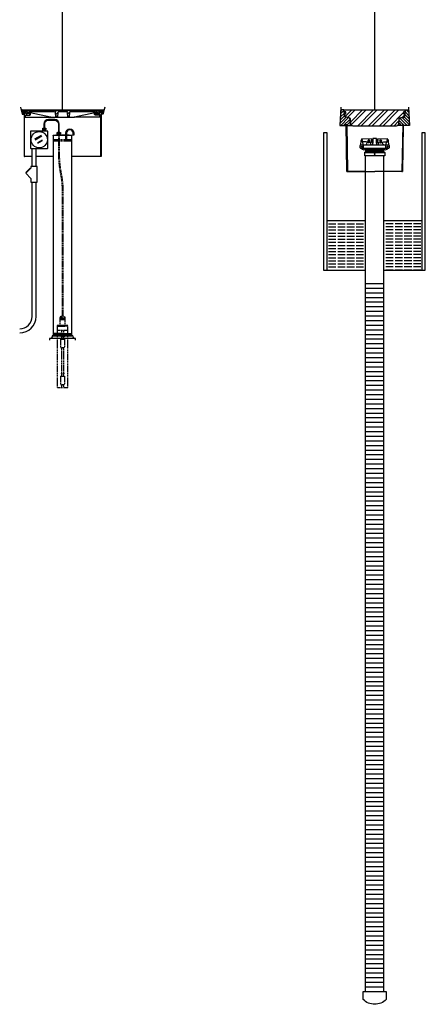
# Model space of a CAD drawing. Extents: x -169 to 7270, y -140 to 2984.
# Tile 61 of 256: x 335 to 434, y 659 to 899. Entities that reach past the tile are written whole.
import ezdxf

# ---------------------------------------------------------------- set-up
doc = ezdxf.new("R2010")
doc.units = 0
doc.header["$MEASUREMENT"] = 0
doc.linetypes.add('HIDDEN5', pattern=[0.05, 0.025, -0.025])
doc.layers.get('0').update_dxf_attribs({"color": 255, "linetype": 'CONTINUOUS'})
doc.layers.get('DEFPOINTS').update_dxf_attribs({"linetype": 'CONTINUOUS'})
for name, color, linetype in [('ADAPTOR-RING', 3, 'CONTINUOUS'), ('BENTONITE', 3, 'CONTINUOUS'), ('BENTONITE-HATCH', 2, 'CONTINUOUS'), ('CONDUIT', 2, 'CONTINUOUS'), ('GALV-4-PIPE', 4, 'CONTINUOUS'), ('J-BOX', 2, 'CONTINUOUS'), ('MONITOR-WELL-COVER', 2, 'CONTINUOUS'), ('MONITOR-WELL-COVER-HATCH', 252, 'CONTINUOUS'), ('MONITOR-WELL-MANHOLE', 2, 'CONTINUOUS'), ('MONITOR-WELL-MANHOLE-HATCH', 7, 'CONTINUOUS'), ('PROBE', 2, 'CONTINUOUS'), ('PVC-4', 4, 'CONTINUOUS'), ('PVC-4-HATCH', 7, 'CONTINUOUS'), ('TANK-BUNG-OPENING-4', 3, 'CONTINUOUS'), ('TANK-MANHOLE-18', 2, 'CONTINUOUS'), ('TANK-MANHOLE-COVER-18', 2, 'CONTINUOUS'), ('TANK-MANHOLE-COVER-HATCH-18', 7, 'CONTINUOUS'), ('TANK-MANHOLE-HATCH-18', 7, 'CONTINUOUS'), ('WELL-CAP', 3, 'CONTINUOUS')]:
    doc.layers.add(name, color=color, linetype=linetype)
pattern_1 = [(45, (-1220.6699, -108.37444), (-0.35355339, 0.35355339), [])]

msp = doc.modelspace()

# ---------------------------------------------------------------- hatches: boundary and pattern name
at = {"layer": 'BENTONITE-HATCH', "linetype": 'Continuous'}
h = msp.add_hatch(dxfattribs=at)
h.set_pattern_fill('ACAD_ISO02W100,_I', color=256, scale=0.15, style=2)
h.set_pattern_definition([(0, (421.3877, 843.7028), (0, 0.75), [1.8, -0.45])])
h.paths.add_polyline_path([(419.13773, 849.70278), (409.79693, 849.70278), (409.79693, 837.70278), (419.13773, 837.70278)])
h = msp.add_hatch(dxfattribs=at)
h.set_pattern_fill('ACAD_ISO02W100,_I', color=256, scale=0.15, style=2)
h.set_pattern_definition([(180, (421.3877, 843.7028), (0, 0.75), [1.8, -0.45])])
h.paths.add_polyline_path([(423.63773, 849.70278), (432.97853, 849.70278), (432.97853, 837.70278), (423.63773, 837.70278)])
at = {"layer": 'MONITOR-WELL-COVER-HATCH'}
h = msp.add_hatch(dxfattribs=at)
h.set_pattern_fill('ANSI32', color=256, scale=5, style=0)
h.set_pattern_definition([(45, (-1552.9905, -108.3744), (-1.3258252, 1.3258252), []), (45, (-1552.1066, -108.3744), (-1.3258252, 1.3258252), [])])
edge = h.paths.add_edge_path()
edge.add_line((416.18352, 872.71311), (426.59194, 872.71311))
edge.add_arc((426.59194, 873.30366), 0.59055, 270, 357.0001562)
edge.add_line((427.18168, 873.27276), (427.24086, 874.40196))
edge.add_arc((427.47675, 874.3896), 0.23622, 465, 537.0001562, ccw=False)
edge.add_line((427.41562, 874.61777), (428.36823, 874.87302))
edge.add_arc((428.26634, 875.25331), 0.3937, 285, 353.6889707)
edge.add_line((428.65765, 875.21003), (428.71242, 875.70524))
edge.add_line((428.71242, 875.70524), (428.39746, 875.70524))
edge.add_line((428.39746, 875.70524), (428.39746, 876.17768))
edge.add_line((428.39746, 876.17768), (428.81084, 876.17768))
edge.add_line((428.81084, 876.17768), (428.81084, 876.55169))
edge.add_line((428.81084, 876.55169), (428.7597, 876.64028))
edge.add_line((428.7597, 876.64028), (414.01576, 876.64028))
edge.add_line((414.01576, 876.64028), (413.96462, 876.55169))
edge.add_line((413.96462, 876.55169), (413.96462, 876.17768))
edge.add_line((413.96462, 876.17768), (414.378, 876.17768))
edge.add_line((414.378, 876.17768), (414.378, 875.70524))
edge.add_line((414.378, 875.70524), (414.06304, 875.70524))
edge.add_line((414.06304, 875.70524), (414.11781, 875.21003))
edge.add_arc((414.50912, 875.25331), 0.3937, 186.3110293, 255)
edge.add_line((414.40723, 874.87302), (415.35984, 874.61777))
edge.add_arc((415.29871, 874.3896), 0.23622, 362.9998438, 435, ccw=False)
edge.add_line((415.5346, 874.40196), (415.59378, 873.27276))
edge.add_arc((416.18352, 873.30366), 0.59055, 182.9998438, 270)
at = {"layer": 'MONITOR-WELL-MANHOLE-HATCH'}
h = msp.add_hatch(dxfattribs=at)
h.set_pattern_fill('LINE', color=256, scale=4, angle=45, style=0)
h.set_pattern_definition([(45, (451.0699, 917.18286), (-0.3535534, 0.3535534), [])])
h.paths.add_polyline_path([(415.40515, 874.31714, 0.324919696), (415.11389, 874.67682), (414.24776, 874.9089, -0.315298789), (414.07358, 875.11648), (414.00399, 875.91193), (413.92525, 876.04831), (413.92525, 876.26626), (413.87077, 876.57521, 0.363970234), (413.79323, 876.64028), (413.13785, 876.64028), (412.93977, 872.86075), (414.35603, 872.86075), (414.39769, 873.09697), (414.63391, 873.09697), (414.67556, 872.86075), (415.48148, 872.86075)])
h = msp.add_hatch(dxfattribs=at)
h.set_pattern_fill('LINE', color=256, scale=4, angle=135, style=0)
h.set_pattern_definition([(135, (-1552.99046, -108.37444), (-0.35355339, -0.35355339), [])])
h.paths.add_polyline_path([(429.63762, 876.64028), (428.98223, 876.64028, 0.363970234), (428.90469, 876.57521), (428.85021, 876.26626), (428.85021, 876.04831), (428.77147, 875.91193), (428.70188, 875.11648, -0.315298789), (428.5277, 874.9089), (427.66157, 874.67682, 0.324919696), (427.37031, 874.31714), (427.29398, 872.86075), (428.0999, 872.86075), (428.14155, 873.09697), (428.33828, 873.09697), (428.37777, 873.09697), (428.41943, 872.86075), (429.83569, 872.86075)])
at = {"layer": 'TANK-MANHOLE-COVER-HATCH-18', "linetype": 'Continuous'}
h = msp.add_hatch(dxfattribs=at)
h.set_pattern_fill('LINE', color=256, scale=4, angle=45, style=0)
h.set_pattern_definition(pattern_1)
h.paths.add_polyline_path([(335.68627, 876.54735), (335.69181, 876.48354), (335.78373, 876.23169, 0.315058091), (335.8718, 876.17008), (336.62389, 876.17008, -0.20068244), (336.69064, 876.14217), (336.79018, 876.04126, 0.20068244), (336.85692, 876.01334), (337.19673, 876.01334), (337.53653, 876.01334, 0.200679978), (337.60327, 876.04126), (337.70282, 876.14217, -0.200679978), (337.76956, 876.17008), (343.48823, 876.17008, -0.383366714), (343.73682, 875.94664), (343.8323, 875.05309, 0.383366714), (343.98767, 874.91344), (344.01449, 874.91344, 0.383366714), (344.16986, 875.05309), (344.2653, 875.94629, -0.383769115), (344.51428, 876.17008), (346.37704, 876.17008, -0.38581775), (346.62759, 875.94451), (346.7214, 875.05334, 0.383818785), (346.87679, 874.91344), (346.90506, 874.91344, 0.383818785), (347.06045, 875.05334), (347.15444, 875.94625, -0.383818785), (347.40307, 876.17008), (353.12314, 876.17008, -0.200679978), (353.18988, 876.14217), (353.28943, 876.04126, 0.200679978), (353.35617, 876.01334), (353.69597, 876.01334), (354.03578, 876.01334, 0.20068244), (354.10252, 876.04126), (354.20206, 876.14217, -0.20068244), (354.2688, 876.17008), (355.01951, 876.17008, 0.315056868), (355.10758, 876.23169), (355.1995, 876.48354), (355.20505, 876.54735), (345.44635, 876.54735)])
at = {"layer": 'TANK-MANHOLE-HATCH-18', "linetype": 'Continuous'}
h = msp.add_hatch(dxfattribs=at)
h.set_pattern_fill('LINE', color=256, scale=4, angle=45, style=0)
h.set_pattern_definition(pattern_1)
h.paths.add_polyline_path([(336.2175, 875.3586), (336.25216, 874.97039, 0.458065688), (336.32905, 874.91518, 0.469140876), (336.4061, 874.97266), (336.42004, 875.23747, -0.398894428), (336.54487, 875.3559), (337.47275, 875.3559, 0.398050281), (337.65996, 875.533), (337.67108, 875.73317), (336.44496, 875.73317), (336.42553, 876.11079, 0.399230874), (336.36311, 876.17008), (336.28409, 876.17008, 0.39953151), (336.22167, 876.11073), (336.21552, 875.98877, -0.39953151), (336.07507, 875.85523), (335.8968, 875.85523, -0.348582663), (335.8055, 875.92768), (335.65593, 876.56897, 0.346992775), (335.56555, 876.64028), (335.38246, 876.64028), (335.6003, 875.70094, 0.348183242), (335.72207, 875.60417), (336.0025, 875.60417, -0.400208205), (336.09685, 875.51493), (336.10237, 875.41554), (336.15525, 875.41554, -0.38836603)])
h = msp.add_hatch(dxfattribs=at)
h.set_pattern_fill('LINE', color=256, scale=4, angle=135, style=0)
h.set_pattern_definition([(135, (-1220.6699, -108.37444), (-0.35355339, -0.35355339), [])])
h.paths.add_polyline_path([(354.67579, 875.98877), (354.66964, 876.11073, 0.39953151), (354.60722, 876.17008), (354.5282, 876.17008, 0.399230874), (354.46579, 876.11079), (354.44635, 875.73317), (353.22023, 875.73317), (353.23135, 875.533, 0.398050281), (353.41856, 875.3559), (354.34644, 875.3559, -0.398894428), (354.47127, 875.23747), (354.48521, 874.97266, 0.469140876), (354.56226, 874.91518, 0.458065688), (354.63915, 874.97039), (354.67381, 875.3586, -0.38836603), (354.73606, 875.41554), (354.78894, 875.41554), (354.79446, 875.51493, -0.400208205), (354.88881, 875.60417), (355.16924, 875.60417, 0.348183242), (355.29101, 875.70094), (355.50885, 876.64028), (355.32576, 876.64028, 0.346992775), (355.23539, 876.56897), (355.08581, 875.92768, -0.348582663), (354.99451, 875.85523), (354.81624, 875.85523, -0.39953151)])

# ---------------------------------------------------------------- linework, layer by layer
for p, q in [((345.44566, 876.64028), (345.44566, 964.04846)), ((421.38773, 876.64028), (421.38773, 964.04846))]:
    msp.add_line(p, q)
at = {"layer": 'ADAPTOR-RING', "color": 7}
for p, q in [((419.26193, 867.03199), (423.51353, 867.03199)), ((423.81401, 866.28912), (418.96145, 866.28912)), ((419.13689, 866.4626), (423.63857, 866.4626)), ((419.26193, 866.67912), (423.51353, 866.67912))]:
    msp.add_line(p, q, dxfattribs=at)
at = {"layer": 'ADAPTOR-RING', "linetype": 'Continuous'}
msp.add_line((418.96145, 866.28912), (423.81401, 866.28912), dxfattribs=at)
at = {"layer": 'ADAPTOR-RING'}
msp.add_lwpolyline([(419.0907, 867.27561), (423.6853, 867.27561), (423.638, 867.24818), (423.6853, 867.27561), (423.63812, 867.24825, 0.26744243), (423.51353, 867.03199), (423.51353, 866.67912, 0.267926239), (423.63851, 866.46263), (423.75152, 866.39737, -0.267926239), (423.81401, 866.28912), (423.81401, 865.47119), (418.96145, 865.47119), (418.96145, 866.28912, -0.267926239), (419.02394, 866.39737), (419.13695, 866.46263, 0.267926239), (419.26193, 866.67912), (419.26193, 867.03199, 0.26744243), (419.13734, 867.24825), (419.09016, 867.27561), (419.13746, 867.24818), (419.09016, 867.27561)], format="xyb", dxfattribs=at)
at = {"layer": 'ADAPTOR-RING', "linetype": 'Continuous'}
msp.add_lwpolyline([(421.49665, 865.88025), (421.44219, 865.97458), (421.33327, 865.97458), (421.27881, 865.88025), (421.33327, 865.78593), (421.44219, 865.78593)], close=True, dxfattribs=at)
at = {"layer": 'BENTONITE', "linetype": 'Continuous'}
for p, q in [((419.13773, 849.70278), (409.79693, 849.70278)), ((432.85943, 849.70278), (423.63773, 849.70278))]:
    msp.add_line(p, q, dxfattribs=at)
for points in [[(409.79693, 837.70278), (409.79693, 871.03083), (408.95318, 871.03083), (408.95318, 837.70278), (419.13773, 837.70278)], [(423.63773, 837.70278), (433.70318, 837.70278), (433.70318, 871.03083), (432.85943, 871.03083), (432.85943, 837.70278)]]:
    msp.add_lwpolyline(points, dxfattribs=at)
at = {"layer": 'CONDUIT'}
for p, q in [((338.00379, 862.88185), (338.00379, 867.29287)), ((339.00379, 862.88185), (339.00379, 867.29287)), ((338.00379, 826.41176), (338.00379, 859.10396)), ((339.00379, 826.41176), (339.00379, 859.10396))]:
    msp.add_line(p, q, dxfattribs=at)
msp.add_lwpolyline([(337.72598, 862.50711), (336.46887, 861.24999), (337.72598, 859.99288), (337.72598, 859.10396), (339.28159, 859.10396), (339.28159, 862.88185), (337.72598, 862.88185)], close=True, dxfattribs=at)
msp.add_lwpolyline([(337.60813, 862.38925), (337.52956, 862.46782), (336.50815, 861.44642), (336.58672, 861.36785)], dxfattribs=at)
for radius in [3, 4]:
    msp.add_arc((335.00379, 826.41176), radius, 270, 0, dxfattribs=at)
at = {"layer": 'DEFPOINTS'}
for points in [[(335.16375, 877.29736), (335.62285, 875.58224), (336.00874, 875.58224), (336.05357, 875.55546), (336.08008, 875.50555), (336.08008, 868.3765)], [(335.17, 877.29736), (335.62909, 875.58224), (336.01498, 875.58224), (336.05981, 875.55546), (336.08632, 875.50555), (336.08632, 868.3765)], [(335.17, 877.29736), (335.62909, 875.58224), (336.01498, 875.58224), (336.05981, 875.55546), (336.08632, 875.50555), (336.08632, 868.3765)], [(355.71632, 877.29736), (355.25722, 875.58224), (354.87133, 875.58224), (354.8265, 875.55546), (354.8, 875.50555), (354.8, 868.3765)], [(355.72256, 877.29736), (355.26347, 875.58224), (354.87758, 875.58224), (354.83274, 875.55546), (354.80624, 875.50555), (354.80624, 868.3765)], [(355.72256, 877.29736), (355.26347, 875.58224), (354.87758, 875.58224), (354.83274, 875.55546), (354.80624, 875.50555), (354.80624, 868.3765)], [(413.1743, 877.33594), (412.93977, 872.86075), (414.42349, 872.86075), (414.63776, 861.69978), (414.79398, 861.70278), (421.38773, 861.70278)], [(429.60116, 877.33594), (429.83569, 872.86075), (428.35197, 872.86075), (428.1377, 861.69978), (427.98148, 861.70278), (421.38773, 861.70278)]]:
    msp.add_lwpolyline(points, dxfattribs=at)
at = {"layer": 'GALV-4-PIPE', "color": 7, "linetype": 'HIDDEN5'}
for p, q in [((343.19011, 869.4038), (347.69011, 869.4038)), ((343.19011, 869.1538), (347.69011, 869.1538))]:
    msp.add_line(p, q, dxfattribs=at)
at = {"layer": 'GALV-4-PIPE', "color": 7}
for p, q in [((347.07542, 870.4663), (343.80256, 870.4663)), ((345.44011, 822.30914), (343.19011, 822.23335)), ((347.69011, 822.25986), (343.19011, 822.10828)), ((347.69011, 822.13479), (343.19011, 821.98321)), ((347.69011, 822.00972), (343.19011, 821.85814)), ((347.69011, 821.88464), (343.19011, 821.73307)), ((347.69011, 821.75957), (345.31511, 821.67958))]:
    msp.add_line(p, q, dxfattribs=at)
at = {"layer": 'GALV-4-PIPE'}
msp.add_lwpolyline([(347.01292, 870.4038), (347.07542, 870.4663), (347.75037, 870.4663), (347.75037, 870.4038), (343.12761, 870.4038), (343.12761, 870.4663), (343.80256, 870.4663), (343.86506, 870.4038)], dxfattribs=at)
msp.add_lwpolyline([(343.19011, 821.67961), (343.19011, 821.67961), (347.69011, 821.67961), (347.69011, 821.67961), (347.69011, 870.4038), (343.19011, 870.4038)], close=True, dxfattribs=at)
at = {"layer": 'J-BOX', "color": 7}
for p, q in [((338.6898, 869.58015), (340.34219, 870.4855)), ((338.73537, 869.39878), (340.38776, 870.30413)), ((339.39072, 868.75149), (340.53008, 869.37575)), ((339.40201, 868.57012), (340.55991, 869.20454))]:
    msp.add_line(p, q, dxfattribs=at)
at = {"layer": 'J-BOX'}
msp.add_lwpolyline([(341.84834, 867.34843), (341.84834, 871.42606, 0.414213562), (341.79279, 871.48162), (337.71515, 871.48162, 0.414213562), (337.6596, 871.42606), (337.6596, 867.34843, 0.414213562), (337.71515, 867.29287), (341.79279, 867.29287, 0.414213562)], format="xyb", close=True, dxfattribs=at)
msp.add_circle((339.75397, 869.38724), 1.98948, dxfattribs=at)
at = {"layer": 'MONITOR-WELL-COVER', "linetype": 'Continuous'}
msp.add_lwpolyline([(426.59194, 872.71311), (416.18352, 872.71311, -0.398960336), (415.59378, 873.27276), (415.5346, 874.40196, 0.32492045), (415.35984, 874.61777), (414.40723, 874.87302, -0.309020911), (414.11781, 875.21003), (414.06304, 875.70524), (414.378, 875.70524), (414.378, 876.17768), (413.96462, 876.17768), (413.96462, 876.55169), (414.01576, 876.64028), (428.7597, 876.64028), (428.81084, 876.55169), (428.81084, 876.17768), (428.39746, 876.17768), (428.39746, 875.70524), (428.71242, 875.70524), (428.65765, 875.21003, -0.309020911), (428.36823, 874.87302), (427.41562, 874.61777, 0.32492045), (427.24086, 874.40196), (427.18168, 873.27276, -0.398960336)], format="xyb", close=True, dxfattribs=at)
at = {"layer": 'MONITOR-WELL-MANHOLE', "color": 7}
for p, q in [((413.79323, 876.64028), (428.98223, 876.64028)), ((415.48148, 872.86075), (415.79291, 872.86075)), ((427.29398, 872.86075), (426.98255, 872.86075))]:
    msp.add_line(p, q, dxfattribs=at)
at = {"layer": 'MONITOR-WELL-MANHOLE', "color": 7, "linetype": 'Continuous'}
for p, q in [((419.13773, 861.70278), (414.79398, 861.70278)), ((427.98148, 861.70278), (423.63773, 861.70278))]:
    msp.add_line(p, q, dxfattribs=at)
at = {"layer": 'MONITOR-WELL-MANHOLE', "linetype": 'Continuous'}
for points in [[(414.63391, 873.09697), (414.67556, 872.86075), (415.48148, 872.86075), (415.40515, 874.31714, 0.324919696), (415.11389, 874.67682), (414.24776, 874.9089, -0.315298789), (414.07358, 875.11648), (414.00399, 875.91193), (413.92525, 876.04831), (413.92525, 876.26626), (413.87077, 876.57521, 0.363970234), (413.79323, 876.64028), (413.13785, 876.64028), (412.93977, 872.86075), (414.35603, 872.86075), (414.39769, 873.09697)], [(428.14155, 873.09697), (428.0999, 872.86075), (427.29398, 872.86075), (427.37031, 874.31714, -0.324919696), (427.66157, 874.67682), (428.5277, 874.9089, 0.315298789), (428.70188, 875.11648), (428.77147, 875.91193), (428.85021, 876.04831), (428.85021, 876.26626), (428.90469, 876.57521, -0.363970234), (428.98223, 876.64028), (429.63762, 876.64028), (429.83569, 872.86075), (428.41943, 872.86075), (428.37777, 873.09697)]]:
    msp.add_lwpolyline(points, format="xyb", close=True, dxfattribs=at)
for points in [[(414.57523, 873.09697), (414.79398, 861.70278), (414.63776, 861.69978), (414.41901, 873.09397)], [(428.20023, 873.09697), (427.98148, 861.70278), (428.1377, 861.69978), (428.35645, 873.09397)]]:
    msp.add_lwpolyline(points, close=True, dxfattribs=at)
at = {"layer": 'PROBE'}
for p, q in [((340.75973, 871.63912), (340.75973, 871.85034)), ((341.24858, 871.63912), (341.24858, 871.85034)), ((344.2996, 870.6238), (344.2996, 870.83501)), ((344.78845, 870.6238), (344.78845, 870.83501))]:
    msp.add_line(p, q, dxfattribs=at)
at = {"layer": 'PROBE', "color": 7}
for p, q in [((341.24858, 871.74473), (340.75973, 871.74473)), ((344.78845, 870.72941), (344.2996, 870.72941))]:
    msp.add_line(p, q, dxfattribs=at)
at = {"layer": 'PROBE', "color": 1, "linetype": 'HIDDEN5'}
for p, q in [((344.81511, 824.31134), (344.81511, 826.19884)), ((345.34636, 826.44884), (345.53386, 826.44884)), ((345.44011, 826.07384), (345.44011, 825.94884)), ((346.06511, 824.31134), (346.06511, 826.19884)), ((344.12761, 824.31134), (346.75261, 824.31134)), ((344.12761, 824.06134), (344.12761, 824.31134)), ((344.12761, 824.06134), (346.75261, 824.06134)), ((344.19011, 824.31134), (346.69011, 824.31134)), ((344.19011, 809.14884), (344.19011, 824.06134)), ((344.81511, 825.94884), (346.06511, 825.94884)), ((344.81511, 825.69884), (346.06511, 825.69884)), ((346.69011, 809.14884), (346.69011, 824.06134)), ((346.75261, 824.06134), (346.75261, 824.31134)), ((344.19011, 823.06134), (346.69011, 823.06134)), ((345.06511, 821.58165), (345.06511, 821.45665)), ((345.81511, 821.58165), (345.06511, 821.58165)), ((345.06511, 821.45665), (345.81511, 821.45665)), ((345.19011, 823.06134), (345.19011, 821.58165)), ((345.19011, 821.43196), (345.19011, 820.89884)), ((345.69011, 823.06134), (345.69011, 821.58165)), ((345.69011, 821.43196), (345.69011, 820.89884)), ((345.81511, 821.58165), (345.81511, 821.45665)), ((344.94011, 820.89884), (345.94011, 820.89884)), ((344.94011, 820.89884), (344.94011, 818.89884)), ((344.94011, 818.89884), (345.94011, 818.89884)), ((345.06511, 818.89884), (345.06511, 818.77384)), ((345.81511, 818.89884), (345.81511, 818.77384)), ((345.94011, 820.89884), (345.94011, 818.89884)), ((345.06511, 818.77384), (345.81511, 818.77384)), ((345.19011, 818.77384), (345.19011, 812.58165)), ((345.69011, 818.77384), (345.69011, 812.58165)), ((344.94011, 811.89884), (345.94011, 811.89884)), ((344.94011, 811.89884), (344.94011, 809.89884)), ((345.06511, 812.58165), (345.06511, 812.45665)), ((345.06511, 812.58165), (345.81511, 812.58165)), ((345.06511, 812.45665), (345.81511, 812.45665)), ((345.19011, 812.45665), (345.19011, 811.89884)), ((345.19011, 812.45665), (345.19011, 811.89884)), ((345.69011, 812.45665), (345.69011, 811.89884)), ((345.69011, 812.45665), (345.69011, 811.89884)), ((345.81511, 812.58165), (345.81511, 812.45665)), ((345.94011, 811.89884), (345.94011, 809.89884)), ((344.94011, 809.89884), (345.94011, 809.89884)), ((345.06511, 809.89884), (345.06511, 809.77384)), ((345.06511, 809.77384), (345.81511, 809.77384)), ((345.19011, 809.77384), (345.19011, 809.14884)), ((345.69011, 809.77384), (345.69011, 809.14884)), ((345.81511, 809.89884), (345.81511, 809.77384)), ((344.19011, 809.14884), (346.69011, 809.14884))]:
    msp.add_line(p, q, dxfattribs=at)
at = {"layer": 'PROBE'}
msp.add_lwpolyline([(344.63273, 871.1852), (344.63273, 873.20303, 0.414213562), (343.53898, 874.29678), (341.99911, 874.29678, 0.414213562), (340.90536, 873.20303), (340.90536, 872.20053), (341.09286, 872.20053), (341.09286, 873.20303, -0.414213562), (341.99911, 874.10928), (343.53898, 874.10928, -0.414213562), (344.44523, 873.20303), (344.44523, 871.1852)], format="xyb", close=True, dxfattribs=at)
for points in [[(341.48586, 871.48162), (341.48586, 871.63912), (340.50227, 871.63912), (340.50227, 871.48162)], [(345.02573, 870.4663), (345.02573, 870.6238), (344.04214, 870.6238), (344.04214, 870.46215)]]:
    msp.add_lwpolyline(points, dxfattribs=at)
at = {"layer": 'PROBE', "color": 7}
for points in [[(340.65015, 872.20053, 0.414213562), (340.6189, 872.16928), (340.6189, 871.88159, 0.414213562), (340.65015, 871.85034)], [(340.77775, 872.20053, -0.414213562), (340.809, 872.16928), (340.809, 871.88159, -0.414213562), (340.77775, 871.85034)], [(340.84025, 872.20053, 0.414213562), (340.809, 872.16928), (340.809, 871.88159, 0.414213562), (340.84025, 871.85034)], [(341.15797, 872.20053, -0.414213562), (341.18922, 872.16928), (341.18922, 871.88159, -0.414213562), (341.15797, 871.85034)], [(341.22047, 872.20053, 0.414213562), (341.18922, 872.16928), (341.18922, 871.88159, 0.414213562), (341.22047, 871.85034)], [(341.34807, 872.20053, -0.414213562), (341.37932, 872.16928), (341.37932, 871.88159, -0.414213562), (341.34807, 871.85034)], [(344.19002, 871.1852, 0.414213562), (344.15877, 871.15395), (344.15877, 870.86626, 0.414213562), (344.19002, 870.83501)], [(344.31762, 871.1852, -0.414213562), (344.34887, 871.15395), (344.34887, 870.86626, -0.414213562), (344.31762, 870.83501)], [(344.38012, 871.1852, 0.414213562), (344.34887, 871.15395), (344.34887, 870.86626, 0.414213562), (344.38012, 870.83501)], [(344.69784, 871.1852, -0.414213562), (344.72909, 871.15395), (344.72909, 870.86626, -0.414213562), (344.69784, 870.83501)], [(344.76034, 871.1852, 0.414213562), (344.72909, 871.15395), (344.72909, 870.86626, 0.414213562), (344.76034, 870.83501)], [(344.88794, 871.1852, -0.414213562), (344.91919, 871.15395), (344.91919, 870.86626, -0.414213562), (344.88794, 870.83501)]]:
    msp.add_lwpolyline(points, format="xyb", dxfattribs=at)
at = {"layer": 'PROBE'}
for points in [[(340.6189, 872.20053), (341.37932, 872.20053), (341.37932, 871.85034), (340.6189, 871.85034)], [(344.15877, 871.1852), (344.91919, 871.1852), (344.91919, 870.83501), (344.15877, 870.83501)]]:
    msp.add_lwpolyline(points, close=True, dxfattribs=at)
at = {"layer": 'PROBE', "color": 2}
msp.add_lwpolyline([(346.24372, 870.4663), (346.24372, 871.03538, -1), (348.18122, 871.03538), (348.18122, 870.4663), (347.99372, 870.4663), (347.99372, 871.03538, 1), (346.43122, 871.03538), (346.43122, 870.4663), (346.43122, 869.24064), (346.24372, 869.24064)], format="xyb", close=True, dxfattribs=at)
at = {"layer": 'PROBE', "color": 1, "linetype": 'HIDDEN5', "flags": 128}
for points in [[(344.44676, 870.4038), (344.44708, 865.7438, 0.045931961), (344.8764, 861.33007, -0.047174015), (345.34636, 856.88525), (345.34636, 847.36213), (345.34636, 830.36625), (345.34636, 826.44884)], [(344.63426, 870.4038), (344.63454, 865.75395, 0.045965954), (345.05946, 861.37107, -0.047112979), (345.53386, 856.87343), (345.53386, 846.93143), (345.53386, 829.93555), (345.53386, 826.44884)]]:
    msp.add_lwpolyline(points, format="xyb", dxfattribs=at)
at = {"layer": 'PROBE', "linetype": 'Continuous'}
for centre in [(340.65015, 871.88159), (344.19002, 870.86626)]:
    msp.add_arc(centre, 0.03125, 180, 270, dxfattribs=at)
at = {"layer": 'PROBE', "color": 1, "linetype": 'HIDDEN5'}
for centre, radius, start, end in [((345.32015, 825.81507), 0.63431, 87.6324466, 142.7698007), ((345.12761, 825.73093), 0.46394, 47.6561357, 132.3438643), ((345.75261, 825.73093), 0.46394, 47.6561357, 132.3438643), ((345.56006, 825.81507), 0.63431, 37.2301993, 92.3675534)]:
    msp.add_arc(centre, radius, start, end, dxfattribs=at)
at = {"layer": 'PVC-4'}
for p, q in [((419.13773, 662.31149), (419.13773, 865.47119)), ((423.63773, 662.31149), (423.63773, 865.47119))]:
    msp.add_line(p, q, dxfattribs=at)
msp.add_lwpolyline([(424.20023, 660.34274, -0.420204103), (418.57523, 660.34274), (418.57523, 662.31149), (424.20023, 662.31149)], format="xyb", close=True, dxfattribs=at)
at = {"layer": 'PVC-4-HATCH', "linetype": 'Continuous'}
for points in [[(419.13773, 834.43649), (423.63773, 834.43649)], [(419.13773, 833.31149), (423.63773, 833.31149)], [(419.13773, 832.18649), (423.63773, 832.18649)], [(419.13773, 831.06149), (423.63773, 831.06149)], [(419.13773, 829.93649), (423.63773, 829.93649)], [(419.13773, 828.81149), (423.63773, 828.81149)], [(419.13773, 827.68649), (423.63773, 827.68649)], [(419.13773, 826.56149), (423.63773, 826.56149)], [(419.13773, 825.43649), (423.63773, 825.43649)], [(419.13773, 824.31149), (423.63773, 824.31149)], [(419.13773, 823.18649), (423.63773, 823.18649)], [(419.13773, 822.06149), (423.63773, 822.06149)], [(419.13773, 820.93649), (423.63773, 820.93649)], [(419.13773, 819.81149), (423.63773, 819.81149)], [(419.13773, 818.68649), (423.63773, 818.68649)], [(419.13773, 817.56149), (423.63773, 817.56149)], [(419.13773, 816.43649), (423.63773, 816.43649)], [(419.13773, 815.31149), (423.63773, 815.31149)], [(419.13773, 814.18649), (423.63773, 814.18649)], [(419.13773, 813.06149), (423.63773, 813.06149)], [(419.13773, 811.93649), (423.63773, 811.93649)], [(419.13773, 810.81149), (423.63773, 810.81149)], [(419.13773, 809.68649), (423.63773, 809.68649)], [(419.13773, 808.56149), (423.63773, 808.56149)], [(419.13773, 807.43649), (423.63773, 807.43649)], [(419.13773, 806.31149), (423.63773, 806.31149)], [(419.13773, 805.18649), (423.63773, 805.18649)], [(419.13773, 804.06149), (423.63773, 804.06149)], [(419.13773, 802.93649), (423.63773, 802.93649)], [(419.13773, 801.81149), (423.63773, 801.81149)], [(419.13773, 800.68649), (423.63773, 800.68649)], [(419.13773, 799.56149), (423.63773, 799.56149)], [(419.13773, 798.43649), (423.63773, 798.43649)], [(419.13773, 797.31149), (423.63773, 797.31149)], [(419.13773, 796.18649), (423.63773, 796.18649)], [(419.13773, 795.06149), (423.63773, 795.06149)], [(419.13773, 793.93649), (423.63773, 793.93649)], [(419.13773, 792.81149), (423.63773, 792.81149)], [(419.13773, 791.68649), (423.63773, 791.68649)], [(419.13773, 790.56149), (423.63773, 790.56149)], [(419.13773, 789.43649), (423.63773, 789.43649)], [(419.13773, 788.31149), (423.63773, 788.31149)], [(419.13773, 787.18649), (423.63773, 787.18649)], [(419.13773, 786.06149), (423.63773, 786.06149)], [(419.13773, 784.93649), (423.63773, 784.93649)], [(419.13773, 783.81149), (423.63773, 783.81149)], [(419.13773, 782.68649), (423.63773, 782.68649)], [(419.13773, 781.56149), (423.63773, 781.56149)], [(419.13773, 780.43649), (423.63773, 780.43649)], [(419.13773, 779.31149), (423.63773, 779.31149)], [(419.13773, 778.18649), (423.63773, 778.18649)], [(419.13773, 777.06149), (423.63773, 777.06149)], [(419.13773, 775.93649), (423.63773, 775.93649)], [(419.13773, 774.81149), (423.63773, 774.81149)], [(419.13773, 773.68649), (423.63773, 773.68649)], [(419.13773, 772.56149), (423.63773, 772.56149)], [(419.13773, 771.43649), (423.63773, 771.43649)], [(419.13773, 770.31149), (423.63773, 770.31149)], [(419.13773, 769.18649), (423.63773, 769.18649)], [(419.13773, 768.06149), (423.63773, 768.06149)], [(419.13773, 766.93649), (423.63773, 766.93649)], [(419.13773, 765.81149), (423.63773, 765.81149)], [(419.13773, 764.68649), (423.63773, 764.68649)], [(419.13773, 763.56149), (423.63773, 763.56149)], [(419.13773, 762.43649), (423.63773, 762.43649)], [(419.13773, 761.31149), (423.63773, 761.31149)], [(419.13773, 760.18649), (423.63773, 760.18649)], [(419.13773, 759.06149), (423.63773, 759.06149)], [(419.13773, 757.93649), (423.63773, 757.93649)], [(419.13773, 756.81149), (423.63773, 756.81149)], [(419.13773, 755.68649), (423.63773, 755.68649)], [(419.13773, 754.56149), (423.63773, 754.56149)], [(419.13773, 753.43649), (423.63773, 753.43649)], [(419.13773, 752.31149), (423.63773, 752.31149)], [(419.13773, 751.18649), (423.63773, 751.18649)], [(419.13773, 750.06149), (423.63773, 750.06149)], [(419.13773, 748.93649), (423.63773, 748.93649)], [(419.13773, 747.81149), (423.63773, 747.81149)], [(419.13773, 746.68649), (423.63773, 746.68649)], [(419.13773, 745.56149), (423.63773, 745.56149)], [(419.13773, 744.43649), (423.63773, 744.43649)], [(419.13773, 743.31149), (423.63773, 743.31149)], [(419.13773, 742.18649), (423.63773, 742.18649)], [(419.13773, 741.06149), (423.63773, 741.06149)], [(419.13773, 739.93649), (423.63773, 739.93649)], [(419.13773, 738.81149), (423.63773, 738.81149)], [(419.13773, 737.68649), (423.63773, 737.68649)], [(419.13773, 736.56149), (423.63773, 736.56149)], [(419.13773, 735.43649), (423.63773, 735.43649)], [(419.13773, 734.31149), (423.63773, 734.31149)], [(419.13773, 733.18649), (423.63773, 733.18649)], [(419.13773, 732.06149), (423.63773, 732.06149)], [(419.13773, 730.93649), (423.63773, 730.93649)], [(419.13773, 729.81149), (423.63773, 729.81149)], [(419.13773, 728.68649), (423.63773, 728.68649)], [(419.13773, 727.56149), (423.63773, 727.56149)], [(419.13773, 726.43649), (423.63773, 726.43649)], [(419.13773, 725.31149), (423.63773, 725.31149)], [(419.13773, 724.18649), (423.63773, 724.18649)], [(419.13773, 723.06149), (423.63773, 723.06149)], [(419.13773, 721.93649), (423.63773, 721.93649)], [(419.13773, 720.81149), (423.63773, 720.81149)], [(419.13773, 719.68649), (423.63773, 719.68649)], [(419.13773, 718.56149), (423.63773, 718.56149)], [(419.13773, 717.43649), (423.63773, 717.43649)], [(419.13773, 716.31149), (423.63773, 716.31149)], [(419.13773, 715.18649), (423.63773, 715.18649)], [(419.13773, 714.06149), (423.63773, 714.06149)], [(419.13773, 712.93649), (423.63773, 712.93649)], [(419.13773, 711.81149), (423.63773, 711.81149)], [(419.13773, 710.68649), (423.63773, 710.68649)], [(419.13773, 709.56149), (423.63773, 709.56149)], [(419.13773, 708.43649), (423.63773, 708.43649)], [(419.13773, 707.31149), (423.63773, 707.31149)], [(419.13773, 706.18649), (423.63773, 706.18649)], [(419.13773, 705.06149), (423.63773, 705.06149)], [(419.13773, 703.93649), (423.63773, 703.93649)], [(419.13773, 702.81149), (423.63773, 702.81149)], [(419.13773, 701.68649), (423.63773, 701.68649)], [(419.13773, 700.56149), (423.63773, 700.56149)], [(419.13773, 699.43649), (423.63773, 699.43649)], [(419.13773, 698.31149), (423.63773, 698.31149)], [(419.13773, 697.18649), (423.63773, 697.18649)], [(419.13773, 696.06149), (423.63773, 696.06149)], [(419.13773, 694.93649), (423.63773, 694.93649)], [(419.13773, 693.81149), (423.63773, 693.81149)], [(419.13773, 692.68649), (423.63773, 692.68649)], [(419.13773, 691.56149), (423.63773, 691.56149)], [(419.13773, 690.43649), (423.63773, 690.43649)], [(419.13773, 689.31149), (423.63773, 689.31149)], [(419.13773, 688.18649), (423.63773, 688.18649)], [(419.13773, 687.06149), (423.63773, 687.06149)], [(419.13773, 685.93649), (423.63773, 685.93649)], [(419.13773, 684.81149), (423.63773, 684.81149)], [(419.13773, 683.68649), (423.63773, 683.68649)], [(419.13773, 682.56149), (423.63773, 682.56149)], [(419.13773, 681.43649), (423.63773, 681.43649)], [(419.13773, 680.31149), (423.63773, 680.31149)], [(419.13773, 679.18649), (423.63773, 679.18649)], [(419.13773, 678.06149), (423.63773, 678.06149)], [(419.13773, 676.93649), (423.63773, 676.93649)], [(419.13773, 675.81149), (423.63773, 675.81149)], [(419.13773, 674.68649), (423.63773, 674.68649)], [(419.13773, 673.56149), (423.63773, 673.56149)], [(419.13773, 672.43649), (423.63773, 672.43649)], [(419.13773, 671.31149), (423.63773, 671.31149)], [(419.13773, 670.18649), (423.63773, 670.18649)], [(419.13773, 669.06149), (423.63773, 669.06149)], [(419.13773, 667.93649), (423.63773, 667.93649)], [(419.13773, 666.81149), (423.63773, 666.81149)], [(419.13773, 665.68649), (423.63773, 665.68649)], [(419.13773, 664.56149), (423.63773, 664.56149)], [(419.13773, 663.43649), (423.63773, 663.43649)]]:
    msp.add_lwpolyline(points, dxfattribs=at)
at = {"layer": 'TANK-BUNG-OPENING-4', "linetype": 'Continuous'}
msp.add_line((348.58931, 821.03041), (342.29091, 821.03041), dxfattribs=at)
msp.add_lwpolyline([(348.58931, 820.67961), (348.58931, 821.03041, -0.414213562), (347.94011, 821.67961), (342.94011, 821.67961, -0.414213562), (342.29091, 821.03041), (342.29091, 820.67961)], format="xyb", dxfattribs=at)
at = {"layer": 'TANK-MANHOLE-18', "color": 7, "linetype": 'Continuous'}
for p, q in [((335.57803, 876.64028), (355.32576, 876.64028)), ((336.32984, 874.91344), (342.59732, 874.91344)), ((354.56286, 874.91344), (348.29462, 874.91344)), ((338.00379, 865.32916), (336.14329, 865.32916)), ((343.19011, 865.32916), (339.00379, 865.32916)), ((354.73831, 865.32916), (347.69011, 865.32916))]:
    msp.add_line(p, q, dxfattribs=at)
at = {"layer": 'TANK-MANHOLE-18', "color": 5, "linetype": 'Continuous'}
msp.add_line((354.52818, 876.17008), (354.60586, 876.17008), dxfattribs=at)
at = {"layer": 'TANK-MANHOLE-18', "linetype": 'Continuous'}
for points in [[(336.28409, 876.17008, 0.39953151), (336.22167, 876.11073), (336.21552, 875.98877, -0.39953151), (336.07507, 875.85523), (335.8968, 875.85523, -0.348582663), (335.8055, 875.92768), (335.65617, 876.56794, 0.350174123), (335.56555, 876.64028), (335.38246, 876.64028), (335.60022, 875.70127, 0.3489397), (335.72207, 875.60417), (336.0025, 875.60417, -0.398052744), (336.09681, 875.51562), (336.10237, 875.41554), (336.15525, 875.41554, -0.38836603), (336.2175, 875.3586), (336.25216, 874.97039, 0.38836603), (336.31441, 874.91344), (336.34369, 874.91344, 0.398894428), (336.4061, 874.97266), (336.42004, 875.23747, -0.398894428), (336.54487, 875.3559), (337.47275, 875.3559, 0.398050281), (337.65996, 875.533), (337.67108, 875.73317), (336.44496, 875.73317), (336.42553, 876.11079, 0.399230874), (336.36311, 876.17008)], [(354.60722, 876.17008, -0.39953151), (354.66964, 876.11073), (354.67579, 875.98877, 0.39953151), (354.81624, 875.85523), (354.99451, 875.85523, 0.348582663), (355.08581, 875.92768), (355.23515, 876.56794, -0.350174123), (355.32576, 876.64028), (355.50885, 876.64028), (355.29109, 875.70127, -0.3489397), (355.16924, 875.60417), (354.88881, 875.60417, 0.398052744), (354.7945, 875.51562), (354.78894, 875.41554), (354.73606, 875.41554, 0.38836603), (354.67381, 875.3586), (354.63915, 874.97039, -0.38836603), (354.5769, 874.91344), (354.54762, 874.91344, -0.398894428), (354.48521, 874.97266), (354.47127, 875.23747, 0.398894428), (354.34644, 875.3559), (353.41856, 875.3559, -0.398050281), (353.23135, 875.533), (353.22023, 875.73317), (354.44635, 875.73317), (354.46579, 876.11079, -0.399230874), (354.5282, 876.17008)]]:
    msp.add_lwpolyline(points, format="xyb", close=True, dxfattribs=at)
for points in [[(336.14814, 875.38225), (336.10098, 875.38225), (336.10098, 865.32916), (336.14814, 865.32916), (336.14814, 875.41554)], [(354.74317, 875.38225), (354.79172, 875.38225), (354.79172, 865.32916), (354.74317, 865.32916), (354.74317, 875.41554)]]:
    msp.add_lwpolyline(points, dxfattribs=at)
at = {"layer": 'TANK-MANHOLE-COVER-18', "linetype": 'Continuous'}
for p, q in [((336.86245, 876.17008), (336.62389, 876.17008)), ((336.95816, 876.17008), (337.05386, 876.17008)), ((337.14957, 876.17008), (337.24527, 876.17008)), ((337.33959, 876.17008), (337.43529, 876.17008)), ((337.531, 876.17008), (337.76956, 876.17008)), ((353.3617, 876.17008), (353.12314, 876.17008)), ((353.45741, 876.17008), (353.55311, 876.17008)), ((353.64881, 876.17008), (353.74452, 876.17008)), ((353.83884, 876.17008), (353.93454, 876.17008)), ((354.03024, 876.17008), (354.2688, 876.17008))]:
    msp.add_line(p, q, dxfattribs=at)
msp.add_lwpolyline([(345.44635, 876.54735), (355.20505, 876.54735), (355.1995, 876.48354), (355.10758, 876.23169, -0.315056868), (355.01951, 876.17008), (354.2688, 876.17008, 0.20068244), (354.20206, 876.14217), (354.10252, 876.04126, -0.20068244), (354.03578, 876.01334), (353.69597, 876.01334), (353.35617, 876.01334, -0.200679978), (353.28943, 876.04126), (353.18988, 876.14217, 0.200679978), (353.12314, 876.17008), (347.40307, 876.17008, 0.383818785), (347.15444, 875.94625), (347.06045, 875.05334, -0.383818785), (346.90506, 874.91344), (346.87679, 874.91344, -0.383818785), (346.7214, 875.05334), (346.62741, 875.94625, 0.383818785), (346.37704, 876.17008), (344.51428, 876.17008, 0.383366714), (344.26534, 875.94664), (344.16986, 875.05309, -0.383366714), (344.01449, 874.91344), (343.98767, 874.91344, -0.383366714), (343.8323, 875.05309), (343.73682, 875.94664, 0.383366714), (343.48823, 876.17008), (337.76956, 876.17008, 0.200679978), (337.70282, 876.14217), (337.60327, 876.04126, -0.200679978), (337.53653, 876.01334), (337.19673, 876.01334), (336.85692, 876.01334, -0.20068244), (336.79018, 876.04126), (336.69064, 876.14217, 0.20068244), (336.62389, 876.17008), (335.8718, 876.17008, -0.315058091), (335.78373, 876.23169), (335.69181, 876.48354), (335.68627, 876.54735), (345.44635, 876.54735)], format="xyb", dxfattribs=at)
at = {"layer": 'TANK-MANHOLE-COVER-18', "color": 1, "linetype": 'Continuous'}
msp.add_lwpolyline([(337.56933, 876.02042), (342.54328, 874.91935, 0.054517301), (342.59732, 874.91344), (348.29462, 874.91344, 0.054509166), (348.34864, 874.91935), (353.32337, 876.02042)], format="xyb", dxfattribs=at)
at = {"layer": 'WELL-CAP', "linetype": 'Continuous'}
for p, q in [((418.60294, 868.15061), (418.53706, 868.90474)), ((418.6805, 867.27561), (418.6805, 868.15061)), ((420.51253, 868.15137), (420.3598, 868.74554)), ((422.26346, 868.15137), (422.41619, 868.74554)), ((424.0955, 867.27561), (424.0955, 868.15061)), ((424.17305, 868.15061), (424.23893, 868.90474))]:
    msp.add_line(p, q, dxfattribs=at)
for points in [[(418.14468, 869.35398, 0.258991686), (418.01628, 869.14802), (417.96528, 868.14114)], [(420.71316, 868.8215, 1.457952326), (420.49517, 869.16644)], [(421.8255, 868.53611), (421.8255, 869.53611), (421.8255, 869.68186, 0.414213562), (421.79425, 869.71311), (420.98175, 869.71311, 0.414213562), (420.9505, 869.68186), (420.9505, 869.53611), (420.9505, 868.52561)], [(424.81072, 868.14114), (424.75971, 869.14802, 0.258991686), (424.63131, 869.35398)], [(418.20517, 867.27561), (418.38802, 867.09349, 0.446400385), (419.13129, 867.13541, 0.361073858), (419.12984, 867.21526, 0.043299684), (419.06796, 867.27561)], [(420.71557, 868.82232), (420.01316, 868.67073, -0.199707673), (419.77743, 868.71404, 0.134523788), (419.27384, 868.87449), (418.26122, 868.91606)], [(419.1944, 868.15061, 0.342299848), (419.43653, 868.33837), (419.56038, 868.82017)], [(420.99377, 868.15061, -0.404026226), (420.96254, 868.18077), (420.9505, 868.52561), (420.9505, 868.53611, 0.414213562), (420.7005, 868.78611), (420.6695, 868.78611, -0.073436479), (420.59724, 868.79678)], [(422.17876, 868.79678, -0.073436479), (422.1065, 868.78611), (422.0755, 868.78611, 0.414213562), (421.8255, 868.53611), (421.8255, 868.52561), (421.81345, 868.18077, -0.404026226), (421.78222, 868.15061)], [(422.06042, 868.82232), (422.76284, 868.67073, 0.199707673), (422.99857, 868.71404, -0.134523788), (423.50215, 868.87449), (424.51477, 868.91606)], [(423.58159, 868.15061, -0.342299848), (423.33946, 868.33837), (423.21562, 868.82017)], [(423.70803, 867.27561, 0.043299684), (423.64616, 867.21526, 0.361073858), (423.6447, 867.13541, 0.446400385), (424.38797, 867.09349), (424.57083, 867.27561)]]:
    msp.add_lwpolyline(points, format="xyb", dxfattribs=at)
for points in [[(420.86692, 869.13021), (420.68865, 869.5045), (418.28942, 869.60298), (418.08107, 869.24456)], [(424.69492, 869.24456), (424.48658, 869.60298), (422.08735, 869.5045), (421.90908, 869.13021)]]:
    msp.add_lwpolyline(points, dxfattribs=at)
at = {"layer": 'WELL-CAP', "color": 1, "linetype": 'Continuous'}
msp.add_lwpolyline([(419.76, 868.9834, 1.000000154), (420.13468, 868.96802), (420.14206, 869.14787, 1), (419.76738, 869.16325)], format="xyb", close=True, dxfattribs=at)
msp.add_lwpolyline([(422.64131, 868.96802, 1.000000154), (423.016, 868.9834), (423.00862, 869.16325, 1), (422.63393, 869.14787), (422.64131, 868.96802)], format="xyb", dxfattribs=at)
at = {"layer": 'WELL-CAP', "linetype": 'Continuous'}
msp.add_lwpolyline([(417.888, 867.40061), (417.888, 868.02561, -0.414213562), (418.013, 868.15061), (424.763, 868.15061, -0.414213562), (424.888, 868.02561), (424.888, 867.40061, -0.414213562), (424.763, 867.27561), (418.013, 867.27561, -0.414213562)], format="xyb", close=True, dxfattribs=at)
at = {"layer": 'WELL-CAP', "color": 7, "linetype": 'Continuous'}
for centre, radius in [((418.27019, 869.13462), 0.0955), ((419.9505, 869.08261), 0.1875), ((420.6695, 869.03611), 0.0955), ((422.1065, 869.03611), 0.0955), ((422.8255, 869.08261), 0.1875), ((424.5058, 869.13462), 0.0955), ((418.2925, 867.68261), 0.126), ((424.4835, 867.68261), 0.126)]:
    msp.add_circle(centre, radius, dxfattribs=at)
at = {"layer": 'WELL-CAP', "linetype": 'Continuous'}
msp.add_circle((422.1065, 869.03611), 0.096, dxfattribs=at)
for centre, radius, start, end in [((418.27027, 869.13462), 0.2188, 31.2074754, 324.0901309), ((420.7005, 869.53611), 0.25, 289.8922931, 0), ((422.0755, 869.53611), 0.25, 180, 250.1077069), ((422.1065, 869.03611), 0.2187, 35.9233864, 258.1394971), ((424.50573, 869.13462), 0.2188, 215.9098691, 148.7925246)]:
    msp.add_arc(centre, radius, start, end, dxfattribs=at)

doc.saveas('drawing.dxf')
